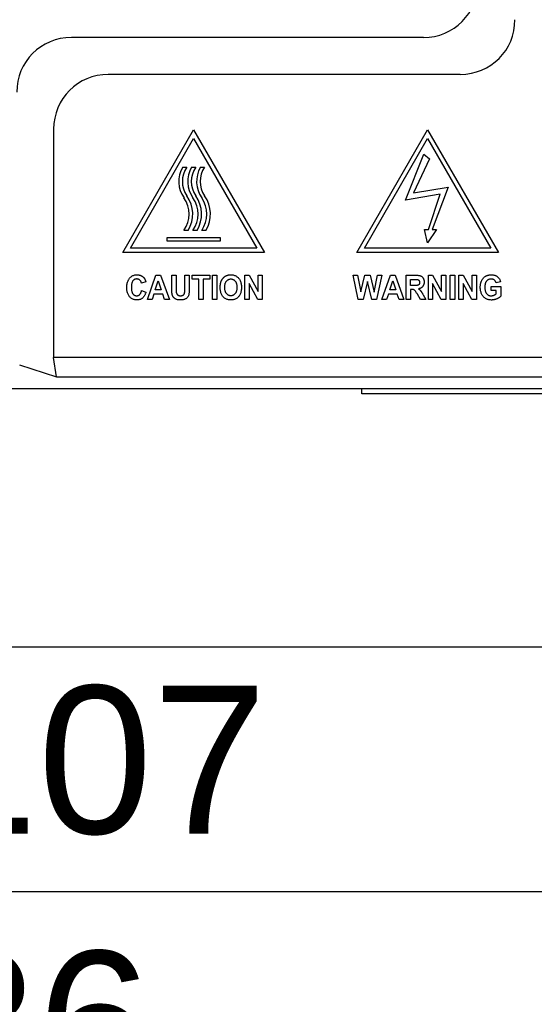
# Model space of a CAD drawing. Extents: x 12847 to 13300, y -1502 to -1025.
# Tile 16 of 42: x 12945 to 12973, y -1334 to -1281. Entities that reach past the tile are written whole.
import ezdxf

# ---------------------------------------------------------------- set-up
doc = ezdxf.new("R2010")
doc.units = 0
doc.layers.get('DEFPOINTS').update_dxf_attribs({"color": 8, "linetype": 'CONTINUOUS'})
doc.layers.add('2', color=2, linetype='CONTINUOUS')
doc.styles.get("Standard").update_dxf_attribs({"font": 'ARIAL.TTF'})
doc.dimstyles.new('ISO-25', dxfattribs={"dimtxt": 8, "dimasz": 8, "dimexe": 1, "dimexo": 1, "dimgap": 3, "dimtad": 1, "dimtxsty": 'STANDARD', "dimcen": 0, "dimclrd": 256, "dimclre": 256, "dimclrt": 2, "dimazin": 3, "dimtfac": 1, "dimtmove": 0, "dimatfit": 3})

# ---------------------------------------------------------------- blocks, each defined once
blk = doc.blocks.new('*D42')
at = {"layer": '2', "color": 7}
for p, q in [((13002.388, -1300.931), (13002.388, -1329.25)), ((12895.388, -1315.895), (12895.388, -1329.25)), ((12903.388, -1328.25), (12994.388, -1328.25))]:
    blk.add_line(p, q, dxfattribs=at)
for points in [[(12903.388, -1326.917), (12903.388, -1329.583), (12895.388, -1328.25)], [(12994.388, -1326.917), (12994.388, -1329.583), (13002.388, -1328.25)]]:
    blk.add_solid(points, dxfattribs=at)
at = {"layer": 'DEFPOINTS', "color": 0}
for p in [(13002.388, -1299.931), (12895.388, -1314.895), (13002.388, -1328.25)]:
    blk.add_point(p, dxfattribs=at)
at = {"layer": '2', "color": 7, "insert": (12948.888, -1321.165), "char_height": 8, "attachment_point": 5}
blk.add_mtext('107', dxfattribs=at)
blk = doc.blocks.new('*D43')
at = {"layer": '2', "color": 7}
for p, q in [((12874.638, -1311.008), (12874.638, -1343.617)), ((13010.638, -1311.008), (13010.638, -1343.617)), ((12882.638, -1342.617), (13002.638, -1342.617))]:
    blk.add_line(p, q, dxfattribs=at)
for points in [[(12882.638, -1341.284), (12882.638, -1343.95), (12874.638, -1342.617)], [(13002.638, -1341.284), (13002.638, -1343.95), (13010.638, -1342.617)]]:
    blk.add_solid(points, dxfattribs=at)
at = {"layer": 'DEFPOINTS', "color": 0}
for p in [(12874.638, -1310.008), (13010.638, -1310.008), (13010.638, -1342.617)]:
    blk.add_point(p, dxfattribs=at)
at = {"layer": '2', "color": 7, "insert": (12942.638, -1335.53), "char_height": 8, "attachment_point": 5}
blk.add_mtext('136', dxfattribs=at)

msp = doc.modelspace()

# ---------------------------------------------------------------- linework, layer by layer
at = {"layer": '2', "color": 7}
for p, q in [((12966.675, -1282.008), (12947.6, -1282.008)), ((12968.675, -1284.008), (12949.6, -1284.008)), ((12946.638, -1286.971), (12946.638, -1299.327)), ((12950.386, -1293.656), (12954.226, -1287.005)), ((12954.226, -1287.005), (12958.066, -1293.656)), ((12963.066, -1293.656), (12966.906, -1287.005)), ((12966.906, -1287.005), (12970.746, -1293.656)), ((12950.801, -1293.416), (12954.226, -1287.485)), ((12954.226, -1287.485), (12957.65, -1293.416)), ((12963.481, -1293.416), (12966.906, -1287.485)), ((12966.906, -1287.485), (12970.33, -1293.416)), ((12965.703, -1290.808), (12966.702, -1288.33)), ((12966.702, -1288.33), (12967.015, -1288.575)), ((12967.015, -1288.575), (12966.144, -1290.419)), ((12953.632, -1289.032), (12953.86, -1289.032)), ((12954.112, -1289.032), (12954.34, -1289.032)), ((12954.592, -1289.032), (12954.82, -1289.032)), ((12967.587, -1290.484), (12965.703, -1290.808)), ((12966.144, -1290.419), (12968.01, -1290.104)), ((12966.96, -1292.405), (12967.587, -1290.484)), ((12968.01, -1290.104), (12967.159, -1292.404)), ((12953.931, -1292.456), (12953.703, -1292.456)), ((12954.411, -1292.456), (12954.183, -1292.456)), ((12954.891, -1292.456), (12954.663, -1292.456)), ((12966.744, -1292.407), (12966.96, -1292.405)), ((12966.906, -1293.124), (12966.744, -1292.407)), ((12967.39, -1292.402), (12966.906, -1293.124)), ((12967.159, -1292.404), (12967.39, -1292.402)), ((12952.786, -1293.032), (12952.786, -1292.84)), ((12952.786, -1292.84), (12955.666, -1292.84)), ((12955.666, -1293.032), (12952.786, -1293.032)), ((12955.666, -1292.84), (12955.666, -1293.032)), ((12958.066, -1293.656), (12950.386, -1293.656)), ((12957.65, -1293.416), (12950.801, -1293.416)), ((12970.746, -1293.656), (12963.066, -1293.656)), ((12970.33, -1293.416), (12963.481, -1293.416)), ((12951.633, -1295.241), (12951.395, -1295.305)), ((12951.721, -1296.198), (12952.184, -1294.878)), ((12952.148, -1295.675), (12952.309, -1295.186)), ((12952.184, -1294.878), (12952.438, -1294.878)), ((12952.309, -1295.186), (12952.473, -1295.675)), ((12952.438, -1294.878), (12952.913, -1296.198)), ((12953.038, -1295.582), (12953.038, -1294.878)), ((12953.038, -1294.878), (12953.277, -1294.878)), ((12953.277, -1294.878), (12953.277, -1295.594)), ((12953.746, -1295.609), (12953.746, -1294.878)), ((12953.746, -1294.878), (12953.986, -1294.878)), ((12953.986, -1294.878), (12953.986, -1295.571)), ((12954.154, -1295.102), (12954.154, -1294.878)), ((12954.154, -1294.878), (12955.097, -1294.878)), ((12954.506, -1295.102), (12954.154, -1295.102)), ((12954.506, -1296.198), (12954.506, -1295.102)), ((12955.097, -1295.102), (12954.745, -1295.102)), ((12954.745, -1295.102), (12954.745, -1296.198)), ((12955.097, -1294.878), (12955.097, -1295.102)), ((12955.244, -1294.878), (12955.484, -1294.878)), ((12955.244, -1296.198), (12955.244, -1294.878)), ((12955.484, -1294.878), (12955.484, -1296.198)), ((12957.004, -1294.878), (12957.237, -1294.878)), ((12957.004, -1296.198), (12957.004, -1294.878)), ((12957.237, -1294.878), (12957.724, -1295.762)), ((12957.724, -1295.762), (12957.724, -1294.878)), ((12957.724, -1294.878), (12957.947, -1294.878)), ((12957.947, -1294.878), (12957.947, -1296.198)), ((12962.866, -1294.879), (12963.113, -1294.879)), ((12963.148, -1296.199), (12962.866, -1294.879)), ((12963.113, -1294.879), (12963.291, -1295.786)), ((12963.291, -1295.786), (12963.507, -1294.879)), ((12963.646, -1295.212), (12963.41, -1296.199)), ((12963.507, -1294.879), (12963.793, -1294.879)), ((12963.881, -1296.199), (12963.646, -1295.212)), ((12963.793, -1294.879), (12964.001, -1295.801)), ((12964.001, -1295.801), (12964.183, -1294.879)), ((12964.425, -1294.879), (12964.137, -1296.199)), ((12964.183, -1294.879), (12964.425, -1294.879)), ((12964.426, -1296.199), (12964.889, -1294.879)), ((12964.852, -1295.676), (12965.013, -1295.187)), ((12964.889, -1294.879), (12965.143, -1294.879)), ((12965.013, -1295.187), (12965.177, -1295.676)), ((12965.143, -1294.879), (12965.618, -1296.199)), ((12965.746, -1294.879), (12966.25, -1294.879)), ((12965.746, -1296.199), (12965.746, -1294.879)), ((12965.985, -1295.438), (12965.985, -1295.103)), ((12965.985, -1295.103), (12966.172, -1295.103)), ((12966.945, -1294.879), (12967.178, -1294.879)), ((12966.945, -1296.199), (12966.945, -1294.879)), ((12967.178, -1294.879), (12967.665, -1295.763)), ((12967.665, -1295.763), (12967.665, -1294.879)), ((12967.665, -1294.879), (12967.888, -1294.879)), ((12967.888, -1294.879), (12967.888, -1296.199)), ((12968.134, -1294.879), (12968.374, -1294.879)), ((12968.134, -1296.199), (12968.134, -1294.879)), ((12968.374, -1294.879), (12968.374, -1296.199)), ((12968.604, -1294.879), (12968.837, -1294.879)), ((12968.604, -1296.199), (12968.604, -1294.879)), ((12968.837, -1294.879), (12969.324, -1295.763)), ((12969.324, -1295.763), (12969.324, -1294.879)), ((12969.324, -1294.879), (12969.547, -1294.879)), ((12969.547, -1294.879), (12969.547, -1296.199)), ((12970.855, -1295.246), (12970.616, -1295.295)), ((12951.403, -1295.712), (12951.636, -1295.794)), ((12952.473, -1295.675), (12952.148, -1295.675)), ((12957.706, -1296.198), (12957.226, -1295.335)), ((12957.226, -1295.335), (12957.226, -1296.198)), ((12965.177, -1295.676), (12964.852, -1295.676)), ((12966.162, -1295.438), (12965.985, -1295.438)), ((12966.033, -1295.648), (12965.985, -1295.648)), ((12965.985, -1295.648), (12965.985, -1296.199)), ((12967.647, -1296.199), (12967.167, -1295.336)), ((12967.167, -1295.336), (12967.167, -1296.199)), ((12969.306, -1296.199), (12968.826, -1295.336)), ((12968.826, -1295.336), (12968.826, -1296.199)), ((12970.353, -1295.492), (12970.87, -1295.492)), ((12970.353, -1295.715), (12970.353, -1295.492)), ((12970.627, -1295.715), (12970.353, -1295.715)), ((12970.627, -1295.882), (12970.627, -1295.715)), ((12970.87, -1295.492), (12970.87, -1296.017)), ((12951.976, -1296.198), (12951.721, -1296.198)), ((12952.074, -1295.898), (12951.976, -1296.198)), ((12952.549, -1295.898), (12952.074, -1295.898)), ((12952.653, -1296.198), (12952.549, -1295.898)), ((12952.913, -1296.198), (12952.653, -1296.198)), ((12954.745, -1296.198), (12954.506, -1296.198)), ((12955.484, -1296.198), (12955.244, -1296.198)), ((12957.226, -1296.198), (12957.004, -1296.198)), ((12957.947, -1296.198), (12957.706, -1296.198)), ((12963.41, -1296.199), (12963.148, -1296.199)), ((12964.137, -1296.199), (12963.881, -1296.199)), ((12964.68, -1296.199), (12964.426, -1296.199)), ((12964.779, -1295.9), (12964.68, -1296.199)), ((12965.254, -1295.9), (12964.779, -1295.9)), ((12965.357, -1296.199), (12965.254, -1295.9)), ((12965.618, -1296.199), (12965.357, -1296.199)), ((12965.985, -1296.199), (12965.746, -1296.199)), ((12966.526, -1296.199), (12966.353, -1295.912)), ((12966.813, -1296.199), (12966.526, -1296.199)), ((12966.668, -1295.942), (12966.813, -1296.199)), ((12967.167, -1296.199), (12966.945, -1296.199)), ((12967.888, -1296.199), (12967.647, -1296.199)), ((12968.374, -1296.199), (12968.134, -1296.199)), ((12968.826, -1296.199), (12968.604, -1296.199)), ((12969.547, -1296.199), (12969.306, -1296.199)), ((12946.797, -1300.379), (12946.638, -1299.327)), ((12991.512, -1299.327), (12946.638, -1299.327)), ((12944.797, -1299.724), (12946.797, -1300.379)), ((12946.797, -1300.379), (12991.512, -1300.379)), ((12877.134, -1301.008), (12992.141, -1301.008)), ((12963.338, -1301.308), (12963.338, -1301.008)), ((12983.938, -1301.308), (12963.338, -1301.308)), ((13005.638, -1315.008), (12900.388, -1315.008))]:
    msp.add_line(p, q, dxfattribs=at)
at = {"layer": '2', "color": 7, "flags": 128}
for points in [[(12950.601, -1295.55), (12950.602, -1295.496), (12950.606, -1295.444), (12950.611, -1295.395), (12950.618, -1295.347), (12950.628, -1295.301), (12950.64, -1295.257), (12950.653, -1295.216), (12950.669, -1295.176), (12950.687, -1295.138), (12950.707, -1295.103), (12950.73, -1295.07), (12950.754, -1295.038), (12950.78, -1295.009), (12950.808, -1294.983), (12950.837, -1294.959), (12950.867, -1294.937), (12950.898, -1294.918), (12950.931, -1294.902), (12950.965, -1294.888), (12951.001, -1294.876), (12951.038, -1294.867), (12951.076, -1294.861), (12951.116, -1294.857), (12951.157, -1294.856)], [(12951.145, -1295.083), (12951.123, -1295.084), (12951.102, -1295.086), (12951.082, -1295.09), (12951.062, -1295.095), (12951.043, -1295.102), (12951.025, -1295.11), (12951.008, -1295.119), (12950.991, -1295.13), (12950.975, -1295.143), (12950.959, -1295.156), (12950.945, -1295.172), (12950.931, -1295.189), (12950.918, -1295.207), (12950.906, -1295.227), (12950.895, -1295.249), (12950.885, -1295.273), (12950.877, -1295.299), (12950.869, -1295.327), (12950.863, -1295.356), (12950.858, -1295.387), (12950.854, -1295.42), (12950.851, -1295.455), (12950.849, -1295.492), (12950.849, -1295.53)], [(12951.395, -1295.305), (12951.391, -1295.288), (12951.387, -1295.272), (12951.382, -1295.256), (12951.376, -1295.241), (12951.37, -1295.227), (12951.363, -1295.213), (12951.355, -1295.2), (12951.347, -1295.187), (12951.338, -1295.175), (12951.328, -1295.164), (12951.318, -1295.153), (12951.307, -1295.143), (12951.296, -1295.133), (12951.284, -1295.125), (12951.272, -1295.117), (12951.259, -1295.11), (12951.246, -1295.104), (12951.233, -1295.098), (12951.219, -1295.094), (12951.205, -1295.09), (12951.191, -1295.087), (12951.176, -1295.085), (12951.16, -1295.084), (12951.145, -1295.083)], [(12951.157, -1294.856), (12951.175, -1294.856), (12951.192, -1294.857), (12951.21, -1294.858), (12951.227, -1294.86), (12951.244, -1294.862), (12951.261, -1294.865), (12951.277, -1294.868), (12951.293, -1294.872), (12951.309, -1294.876), (12951.324, -1294.881), (12951.339, -1294.886), (12951.354, -1294.892), (12951.369, -1294.898), (12951.383, -1294.905), (12951.397, -1294.912), (12951.411, -1294.92), (12951.425, -1294.928), (12951.438, -1294.936), (12951.451, -1294.946), (12951.463, -1294.955), (12951.476, -1294.965), (12951.488, -1294.976), (12951.499, -1294.987), (12951.511, -1294.999)], [(12951.511, -1294.999), (12951.518, -1295.006), (12951.524, -1295.014), (12951.531, -1295.021), (12951.537, -1295.029), (12951.543, -1295.037), (12951.549, -1295.046), (12951.555, -1295.054), (12951.561, -1295.063), (12951.566, -1295.073), (12951.572, -1295.082), (12951.577, -1295.092), (12951.582, -1295.102), (12951.587, -1295.112), (12951.592, -1295.123), (12951.597, -1295.133), (12951.601, -1295.144), (12951.606, -1295.156), (12951.61, -1295.167), (12951.614, -1295.179), (12951.618, -1295.191), (12951.622, -1295.203), (12951.626, -1295.216), (12951.629, -1295.228), (12951.633, -1295.241)], [(12955.664, -1295.546), (12955.664, -1295.53), (12955.664, -1295.513), (12955.665, -1295.497), (12955.665, -1295.481), (12955.666, -1295.465), (12955.667, -1295.45), (12955.669, -1295.434), (12955.67, -1295.419), (12955.672, -1295.404), (12955.673, -1295.39), (12955.675, -1295.375), (12955.678, -1295.361), (12955.68, -1295.347), (12955.682, -1295.333), (12955.685, -1295.32), (12955.688, -1295.307), (12955.691, -1295.294), (12955.695, -1295.281), (12955.698, -1295.268), (12955.702, -1295.256), (12955.706, -1295.243), (12955.71, -1295.231), (12955.714, -1295.22), (12955.718, -1295.208)], [(12955.718, -1295.208), (12955.725, -1295.192), (12955.733, -1295.175), (12955.74, -1295.159), (12955.748, -1295.143), (12955.757, -1295.128), (12955.766, -1295.113), (12955.776, -1295.098), (12955.785, -1295.083), (12955.796, -1295.069), (12955.806, -1295.055), (12955.817, -1295.041), (12955.829, -1295.027), (12955.841, -1295.014), (12955.853, -1295.001), (12955.865, -1294.99), (12955.877, -1294.978), (12955.89, -1294.967), (12955.902, -1294.957), (12955.915, -1294.948), (12955.928, -1294.939), (12955.941, -1294.93), (12955.955, -1294.922), (12955.968, -1294.915), (12955.982, -1294.908)], [(12955.911, -1295.537), (12955.912, -1295.5), (12955.914, -1295.465), (12955.917, -1295.431), (12955.922, -1295.398), (12955.927, -1295.368), (12955.934, -1295.338), (12955.942, -1295.311), (12955.952, -1295.285), (12955.962, -1295.26), (12955.974, -1295.238), (12955.988, -1295.216), (12956.002, -1295.197), (12956.018, -1295.179), (12956.034, -1295.162), (12956.051, -1295.147), (12956.069, -1295.134), (12956.088, -1295.122), (12956.107, -1295.112), (12956.127, -1295.103), (12956.149, -1295.096), (12956.171, -1295.091), (12956.193, -1295.087), (12956.217, -1295.084), (12956.241, -1295.083)], [(12955.982, -1294.908), (12955.991, -1294.904), (12956.001, -1294.9), (12956.01, -1294.896), (12956.02, -1294.892), (12956.03, -1294.889), (12956.04, -1294.886), (12956.05, -1294.882), (12956.06, -1294.879), (12956.07, -1294.877), (12956.081, -1294.874), (12956.091, -1294.871), (12956.102, -1294.869), (12956.113, -1294.867), (12956.123, -1294.865), (12956.134, -1294.863), (12956.146, -1294.862), (12956.157, -1294.861), (12956.168, -1294.859), (12956.18, -1294.858), (12956.191, -1294.858), (12956.203, -1294.857), (12956.215, -1294.856), (12956.226, -1294.856), (12956.238, -1294.856)], [(12956.238, -1294.856), (12956.281, -1294.857), (12956.323, -1294.861), (12956.363, -1294.867), (12956.402, -1294.876), (12956.439, -1294.888), (12956.475, -1294.901), (12956.509, -1294.918), (12956.542, -1294.937), (12956.573, -1294.958), (12956.603, -1294.982), (12956.632, -1295.008), (12956.658, -1295.037), (12956.684, -1295.068), (12956.707, -1295.101), (12956.727, -1295.137), (12956.746, -1295.174), (12956.762, -1295.213), (12956.777, -1295.253), (12956.789, -1295.296), (12956.798, -1295.341), (12956.806, -1295.388), (12956.812, -1295.437), (12956.815, -1295.488), (12956.816, -1295.54)], [(12956.241, -1295.083), (12956.266, -1295.084), (12956.289, -1295.087), (12956.312, -1295.09), (12956.334, -1295.096), (12956.355, -1295.103), (12956.375, -1295.111), (12956.394, -1295.121), (12956.413, -1295.133), (12956.43, -1295.146), (12956.447, -1295.161), (12956.464, -1295.177), (12956.479, -1295.195), (12956.493, -1295.215), (12956.506, -1295.236), (12956.518, -1295.258), (12956.529, -1295.282), (12956.538, -1295.308), (12956.546, -1295.336), (12956.553, -1295.365), (12956.558, -1295.395), (12956.563, -1295.428), (12956.566, -1295.462), (12956.568, -1295.497), (12956.568, -1295.534)], [(12966.469, -1295.267), (12966.469, -1295.281), (12966.468, -1295.295), (12966.466, -1295.308), (12966.463, -1295.321), (12966.46, -1295.333), (12966.456, -1295.345), (12966.451, -1295.356), (12966.445, -1295.366), (12966.439, -1295.375), (12966.432, -1295.384), (12966.424, -1295.392), (12966.416, -1295.4), (12966.407, -1295.406), (12966.398, -1295.412), (12966.388, -1295.417), (12966.378, -1295.422), (12966.365, -1295.425), (12966.348, -1295.429), (12966.327, -1295.431), (12966.302, -1295.434), (12966.273, -1295.435), (12966.24, -1295.437), (12966.203, -1295.437), (12966.162, -1295.438)], [(12966.172, -1295.103), (12966.184, -1295.103), (12966.196, -1295.103), (12966.207, -1295.103), (12966.218, -1295.103), (12966.228, -1295.103), (12966.238, -1295.103), (12966.247, -1295.103), (12966.257, -1295.103), (12966.265, -1295.103), (12966.274, -1295.103), (12966.282, -1295.104), (12966.289, -1295.104), (12966.296, -1295.104), (12966.303, -1295.104), (12966.309, -1295.104), (12966.315, -1295.104), (12966.32, -1295.105), (12966.325, -1295.105), (12966.33, -1295.105), (12966.334, -1295.105), (12966.338, -1295.106), (12966.342, -1295.106), (12966.345, -1295.106), (12966.347, -1295.107)], [(12966.25, -1294.879), (12966.296, -1294.88), (12966.339, -1294.882), (12966.378, -1294.884), (12966.415, -1294.888), (12966.448, -1294.893), (12966.477, -1294.899), (12966.504, -1294.907), (12966.527, -1294.915), (12966.548, -1294.925), (12966.568, -1294.936), (12966.587, -1294.95), (12966.604, -1294.964), (12966.621, -1294.981), (12966.637, -1294.999), (12966.651, -1295.02), (12966.665, -1295.041), (12966.677, -1295.064), (12966.687, -1295.088), (12966.696, -1295.113), (12966.704, -1295.139), (12966.709, -1295.165), (12966.713, -1295.192), (12966.716, -1295.221), (12966.717, -1295.25)], [(12966.347, -1295.107), (12966.357, -1295.109), (12966.366, -1295.111), (12966.374, -1295.114), (12966.383, -1295.117), (12966.391, -1295.121), (12966.398, -1295.125), (12966.406, -1295.13), (12966.413, -1295.135), (12966.419, -1295.14), (12966.425, -1295.146), (12966.431, -1295.152), (12966.437, -1295.159), (12966.442, -1295.166), (12966.447, -1295.173), (12966.451, -1295.181), (12966.455, -1295.189), (12966.458, -1295.198), (12966.461, -1295.207), (12966.464, -1295.216), (12966.466, -1295.225), (12966.467, -1295.235), (12966.468, -1295.245), (12966.469, -1295.256), (12966.469, -1295.267)], [(12966.717, -1295.25), (12966.716, -1295.274), (12966.714, -1295.297), (12966.712, -1295.32), (12966.708, -1295.343), (12966.703, -1295.364), (12966.697, -1295.385), (12966.69, -1295.405), (12966.682, -1295.424), (12966.672, -1295.443), (12966.662, -1295.461), (12966.651, -1295.478), (12966.638, -1295.495), (12966.625, -1295.51), (12966.61, -1295.525), (12966.594, -1295.539), (12966.577, -1295.551), (12966.559, -1295.563), (12966.54, -1295.574), (12966.52, -1295.583), (12966.499, -1295.592), (12966.477, -1295.6), (12966.454, -1295.606), (12966.429, -1295.612), (12966.404, -1295.617)], [(12969.759, -1295.535), (12969.76, -1295.501), (12969.761, -1295.468), (12969.764, -1295.435), (12969.768, -1295.403), (12969.773, -1295.371), (12969.779, -1295.341), (12969.786, -1295.31), (12969.794, -1295.281), (12969.803, -1295.252), (12969.813, -1295.223), (12969.825, -1295.196), (12969.837, -1295.169), (12969.851, -1295.142), (12969.865, -1295.117), (12969.881, -1295.093), (12969.897, -1295.07), (12969.914, -1295.048), (12969.933, -1295.027), (12969.952, -1295.007), (12969.973, -1294.988), (12969.994, -1294.97), (12970.017, -1294.953), (12970.04, -1294.937), (12970.065, -1294.923)], [(12970.349, -1295.085), (12970.323, -1295.085), (12970.298, -1295.088), (12970.274, -1295.092), (12970.251, -1295.097), (12970.229, -1295.104), (12970.208, -1295.112), (12970.187, -1295.122), (12970.168, -1295.134), (12970.149, -1295.147), (12970.132, -1295.161), (12970.115, -1295.178), (12970.099, -1295.195), (12970.084, -1295.214), (12970.071, -1295.235), (12970.059, -1295.257), (12970.048, -1295.281), (12970.038, -1295.306), (12970.03, -1295.333), (12970.023, -1295.361), (12970.017, -1295.391), (12970.012, -1295.422), (12970.009, -1295.454), (12970.007, -1295.489), (12970.007, -1295.524)], [(12970.065, -1294.923), (12970.074, -1294.917), (12970.084, -1294.912), (12970.094, -1294.907), (12970.104, -1294.903), (12970.115, -1294.898), (12970.125, -1294.894), (12970.136, -1294.89), (12970.147, -1294.886), (12970.158, -1294.883), (12970.169, -1294.879), (12970.181, -1294.876), (12970.193, -1294.874), (12970.205, -1294.871), (12970.217, -1294.869), (12970.229, -1294.866), (12970.242, -1294.864), (12970.254, -1294.863), (12970.267, -1294.861), (12970.28, -1294.86), (12970.294, -1294.859), (12970.307, -1294.858), (12970.321, -1294.858), (12970.335, -1294.857), (12970.349, -1294.857)], [(12970.349, -1294.857), (12970.385, -1294.858), (12970.42, -1294.86), (12970.453, -1294.864), (12970.485, -1294.869), (12970.516, -1294.875), (12970.546, -1294.883), (12970.574, -1294.892), (12970.601, -1294.903), (12970.626, -1294.915), (12970.65, -1294.929), (12970.673, -1294.944), (12970.695, -1294.96), (12970.715, -1294.978), (12970.734, -1294.997), (12970.751, -1295.017), (12970.768, -1295.038), (12970.783, -1295.06), (12970.797, -1295.083), (12970.81, -1295.108), (12970.821, -1295.133), (12970.831, -1295.159), (12970.84, -1295.187), (12970.848, -1295.216), (12970.855, -1295.246)], [(12970.616, -1295.295), (12970.612, -1295.279), (12970.607, -1295.263), (12970.601, -1295.249), (12970.595, -1295.234), (12970.588, -1295.221), (12970.58, -1295.208), (12970.572, -1295.195), (12970.563, -1295.183), (12970.554, -1295.172), (12970.544, -1295.161), (12970.533, -1295.151), (12970.522, -1295.141), (12970.51, -1295.132), (12970.498, -1295.124), (12970.485, -1295.116), (12970.472, -1295.11), (12970.458, -1295.104), (12970.444, -1295.099), (12970.429, -1295.094), (12970.414, -1295.091), (12970.398, -1295.088), (12970.382, -1295.086), (12970.366, -1295.085), (12970.349, -1295.085)], [(12951.143, -1296.22), (12951.104, -1296.219), (12951.066, -1296.215), (12951.03, -1296.209), (12950.994, -1296.2), (12950.96, -1296.189), (12950.927, -1296.175), (12950.895, -1296.159), (12950.865, -1296.141), (12950.835, -1296.119), (12950.807, -1296.096), (12950.78, -1296.069), (12950.754, -1296.041), (12950.729, -1296.01), (12950.707, -1295.977), (12950.687, -1295.943), (12950.669, -1295.906), (12950.653, -1295.868), (12950.639, -1295.828), (12950.628, -1295.787), (12950.618, -1295.743), (12950.611, -1295.698), (12950.606, -1295.65), (12950.602, -1295.601), (12950.601, -1295.55)], [(12950.849, -1295.53), (12950.849, -1295.571), (12950.851, -1295.61), (12950.854, -1295.646), (12950.858, -1295.681), (12950.863, -1295.714), (12950.869, -1295.745), (12950.876, -1295.773), (12950.885, -1295.8), (12950.894, -1295.825), (12950.905, -1295.847), (12950.917, -1295.868), (12950.93, -1295.887), (12950.944, -1295.904), (12950.958, -1295.919), (12950.973, -1295.933), (12950.989, -1295.946), (12951.006, -1295.957), (12951.023, -1295.966), (12951.041, -1295.975), (12951.059, -1295.981), (12951.079, -1295.986), (12951.099, -1295.99), (12951.119, -1295.992), (12951.141, -1295.993)], [(12951.141, -1295.993), (12951.156, -1295.992), (12951.172, -1295.991), (12951.187, -1295.989), (12951.201, -1295.985), (12951.215, -1295.981), (12951.229, -1295.976), (12951.243, -1295.97), (12951.256, -1295.963), (12951.269, -1295.955), (12951.281, -1295.946), (12951.293, -1295.936), (12951.305, -1295.925), (12951.316, -1295.913), (12951.326, -1295.9), (12951.336, -1295.886), (12951.346, -1295.871), (12951.355, -1295.855), (12951.363, -1295.838), (12951.371, -1295.82), (12951.379, -1295.8), (12951.386, -1295.78), (12951.392, -1295.758), (12951.398, -1295.736), (12951.403, -1295.712)], [(12951.636, -1295.794), (12951.626, -1295.829), (12951.616, -1295.863), (12951.604, -1295.895), (12951.592, -1295.926), (12951.579, -1295.955), (12951.564, -1295.982), (12951.549, -1296.008), (12951.533, -1296.033), (12951.516, -1296.056), (12951.497, -1296.077), (12951.478, -1296.097), (12951.458, -1296.115), (12951.437, -1296.132), (12951.415, -1296.147), (12951.392, -1296.161), (12951.368, -1296.174), (12951.343, -1296.185), (12951.317, -1296.194), (12951.29, -1296.202), (12951.263, -1296.209), (12951.234, -1296.214), (12951.204, -1296.217), (12951.174, -1296.22), (12951.143, -1296.22)], [(12953.061, -1295.917), (12953.059, -1295.907), (12953.057, -1295.897), (12953.056, -1295.887), (12953.054, -1295.876), (12953.053, -1295.865), (12953.051, -1295.853), (12953.05, -1295.842), (12953.048, -1295.829), (12953.047, -1295.817), (12953.046, -1295.804), (12953.045, -1295.79), (12953.044, -1295.777), (12953.043, -1295.763), (12953.042, -1295.748), (12953.041, -1295.733), (12953.041, -1295.718), (12953.04, -1295.702), (12953.039, -1295.686), (12953.039, -1295.67), (12953.039, -1295.653), (12953.038, -1295.636), (12953.038, -1295.619), (12953.038, -1295.601), (12953.038, -1295.582)], [(12953.277, -1295.594), (12953.278, -1295.608), (12953.278, -1295.621), (12953.278, -1295.634), (12953.278, -1295.647), (12953.278, -1295.659), (12953.278, -1295.671), (12953.278, -1295.683), (12953.278, -1295.694), (12953.279, -1295.704), (12953.279, -1295.714), (12953.279, -1295.724), (12953.28, -1295.734), (12953.28, -1295.743), (12953.281, -1295.751), (12953.281, -1295.759), (12953.282, -1295.767), (12953.282, -1295.774), (12953.283, -1295.781), (12953.283, -1295.788), (12953.284, -1295.794), (12953.284, -1295.799), (12953.285, -1295.805), (12953.286, -1295.809), (12953.287, -1295.814)], [(12953.287, -1295.814), (12953.289, -1295.827), (12953.293, -1295.84), (12953.297, -1295.852), (12953.301, -1295.864), (12953.307, -1295.876), (12953.312, -1295.887), (12953.319, -1295.897), (12953.326, -1295.907), (12953.334, -1295.917), (12953.342, -1295.926), (12953.351, -1295.935), (12953.36, -1295.944), (12953.37, -1295.952), (12953.381, -1295.959), (12953.392, -1295.965), (12953.404, -1295.971), (12953.416, -1295.976), (12953.429, -1295.981), (12953.442, -1295.984), (12953.457, -1295.987), (12953.471, -1295.99), (12953.487, -1295.992), (12953.502, -1295.993), (12953.519, -1295.993)], [(12953.519, -1295.993), (12953.544, -1295.992), (12953.567, -1295.99), (12953.589, -1295.986), (12953.609, -1295.981), (12953.627, -1295.975), (12953.644, -1295.967), (12953.66, -1295.958), (12953.673, -1295.947), (12953.686, -1295.935), (12953.697, -1295.922), (12953.706, -1295.909), (12953.715, -1295.895), (12953.722, -1295.881), (12953.728, -1295.865), (12953.732, -1295.85), (12953.736, -1295.833), (12953.738, -1295.815), (12953.74, -1295.794), (12953.742, -1295.77), (12953.744, -1295.743), (12953.745, -1295.714), (12953.746, -1295.682), (12953.746, -1295.646), (12953.746, -1295.609)], [(12953.986, -1295.571), (12953.985, -1295.647), (12953.984, -1295.714), (12953.981, -1295.774), (12953.977, -1295.826), (12953.972, -1295.87), (12953.966, -1295.907), (12953.959, -1295.939), (12953.949, -1295.969), (12953.938, -1295.997), (12953.925, -1296.024), (12953.911, -1296.049), (12953.894, -1296.072), (12953.876, -1296.094), (12953.855, -1296.114), (12953.833, -1296.133), (12953.809, -1296.15), (12953.783, -1296.166), (12953.754, -1296.18), (12953.724, -1296.192), (12953.69, -1296.202), (12953.654, -1296.21), (12953.614, -1296.216), (12953.571, -1296.219), (12953.526, -1296.22)], [(12956.241, -1296.22), (12956.198, -1296.219), (12956.156, -1296.215), (12956.116, -1296.209), (12956.077, -1296.2), (12956.04, -1296.189), (12956.004, -1296.175), (12955.97, -1296.159), (12955.937, -1296.141), (12955.905, -1296.119), (12955.876, -1296.096), (12955.847, -1296.069), (12955.82, -1296.041), (12955.795, -1296.01), (12955.773, -1295.977), (12955.752, -1295.943), (12955.733, -1295.906), (12955.717, -1295.868), (12955.703, -1295.827), (12955.691, -1295.785), (12955.681, -1295.741), (12955.674, -1295.695), (12955.668, -1295.647), (12955.665, -1295.598), (12955.664, -1295.546)], [(12956.241, -1295.993), (12956.218, -1295.992), (12956.195, -1295.99), (12956.173, -1295.986), (12956.151, -1295.98), (12956.13, -1295.973), (12956.11, -1295.964), (12956.091, -1295.954), (12956.072, -1295.942), (12956.054, -1295.928), (12956.037, -1295.913), (12956.02, -1295.896), (12956.005, -1295.877), (12955.99, -1295.857), (12955.976, -1295.836), (12955.964, -1295.813), (12955.953, -1295.788), (12955.943, -1295.762), (12955.935, -1295.734), (12955.928, -1295.705), (12955.922, -1295.675), (12955.917, -1295.643), (12955.914, -1295.609), (12955.912, -1295.574), (12955.911, -1295.537)], [(12956.568, -1295.534), (12956.568, -1295.572), (12956.566, -1295.607), (12956.563, -1295.642), (12956.558, -1295.674), (12956.552, -1295.705), (12956.545, -1295.735), (12956.537, -1295.763), (12956.528, -1295.789), (12956.517, -1295.814), (12956.505, -1295.837), (12956.491, -1295.858), (12956.476, -1295.878), (12956.461, -1295.897), (12956.444, -1295.913), (12956.427, -1295.928), (12956.409, -1295.942), (12956.391, -1295.954), (12956.372, -1295.964), (12956.352, -1295.973), (12956.331, -1295.98), (12956.31, -1295.986), (12956.288, -1295.99), (12956.265, -1295.992), (12956.241, -1295.993)], [(12956.816, -1295.54), (12956.815, -1295.592), (12956.812, -1295.643), (12956.806, -1295.691), (12956.799, -1295.737), (12956.789, -1295.782), (12956.777, -1295.825), (12956.763, -1295.865), (12956.746, -1295.904), (12956.728, -1295.941), (12956.707, -1295.976), (12956.684, -1296.009), (12956.659, -1296.04), (12956.633, -1296.069), (12956.604, -1296.095), (12956.575, -1296.119), (12956.544, -1296.14), (12956.511, -1296.159), (12956.477, -1296.175), (12956.441, -1296.189), (12956.404, -1296.2), (12956.366, -1296.209), (12956.326, -1296.215), (12956.284, -1296.219), (12956.241, -1296.22)], [(12966.353, -1295.912), (12966.331, -1295.875), (12966.311, -1295.842), (12966.292, -1295.812), (12966.275, -1295.786), (12966.26, -1295.764), (12966.247, -1295.745), (12966.236, -1295.73), (12966.227, -1295.718), (12966.218, -1295.708), (12966.209, -1295.7), (12966.2, -1295.692), (12966.191, -1295.684), (12966.182, -1295.678), (12966.173, -1295.672), (12966.164, -1295.667), (12966.154, -1295.663), (12966.144, -1295.66), (12966.132, -1295.656), (12966.119, -1295.654), (12966.105, -1295.652), (12966.089, -1295.65), (12966.072, -1295.649), (12966.053, -1295.648), (12966.033, -1295.648)], [(12966.404, -1295.617), (12966.416, -1295.625), (12966.429, -1295.634), (12966.441, -1295.643), (12966.452, -1295.651), (12966.464, -1295.66), (12966.475, -1295.67), (12966.485, -1295.679), (12966.495, -1295.688), (12966.505, -1295.698), (12966.514, -1295.708), (12966.523, -1295.717), (12966.532, -1295.727), (12966.541, -1295.738), (12966.55, -1295.75), (12966.56, -1295.764), (12966.57, -1295.778), (12966.58, -1295.794), (12966.591, -1295.811), (12966.603, -1295.83), (12966.615, -1295.85), (12966.628, -1295.871), (12966.641, -1295.893), (12966.654, -1295.917), (12966.668, -1295.942)], [(12970.362, -1296.221), (12970.316, -1296.22), (12970.272, -1296.216), (12970.229, -1296.209), (12970.188, -1296.2), (12970.148, -1296.187), (12970.109, -1296.173), (12970.073, -1296.155), (12970.037, -1296.134), (12970.004, -1296.112), (12969.972, -1296.086), (12969.943, -1296.059), (12969.916, -1296.029), (12969.891, -1295.997), (12969.868, -1295.962), (12969.848, -1295.925), (12969.829, -1295.886), (12969.813, -1295.845), (12969.798, -1295.803), (12969.786, -1295.761), (12969.777, -1295.718), (12969.769, -1295.673), (12969.763, -1295.628), (12969.76, -1295.582), (12969.759, -1295.535)], [(12970.007, -1295.524), (12970.007, -1295.563), (12970.009, -1295.599), (12970.012, -1295.634), (12970.017, -1295.668), (12970.023, -1295.699), (12970.03, -1295.729), (12970.039, -1295.758), (12970.048, -1295.785), (12970.059, -1295.81), (12970.072, -1295.834), (12970.086, -1295.856), (12970.101, -1295.876), (12970.117, -1295.895), (12970.134, -1295.912), (12970.151, -1295.928), (12970.17, -1295.942), (12970.189, -1295.954), (12970.209, -1295.965), (12970.23, -1295.974), (12970.252, -1295.981), (12970.274, -1295.987), (12970.298, -1295.991), (12970.322, -1295.993), (12970.347, -1295.994)], [(12953.526, -1296.22), (12953.485, -1296.22), (12953.446, -1296.218), (12953.41, -1296.214), (12953.376, -1296.209), (12953.345, -1296.203), (12953.317, -1296.196), (12953.291, -1296.187), (12953.268, -1296.177), (12953.247, -1296.165), (12953.226, -1296.153), (12953.207, -1296.14), (12953.189, -1296.126), (12953.172, -1296.112), (12953.157, -1296.097), (12953.142, -1296.08), (12953.129, -1296.063), (12953.116, -1296.046), (12953.105, -1296.028), (12953.095, -1296.01), (12953.086, -1295.992), (12953.078, -1295.973), (12953.071, -1295.955), (12953.066, -1295.936), (12953.061, -1295.917)], [(12970.347, -1295.994), (12970.359, -1295.994), (12970.372, -1295.993), (12970.384, -1295.992), (12970.397, -1295.99), (12970.409, -1295.988), (12970.422, -1295.986), (12970.435, -1295.983), (12970.447, -1295.98), (12970.46, -1295.976), (12970.472, -1295.971), (12970.485, -1295.967), (12970.498, -1295.961), (12970.51, -1295.956), (12970.522, -1295.95), (12970.534, -1295.944), (12970.545, -1295.938), (12970.557, -1295.932), (12970.568, -1295.925), (12970.578, -1295.919), (12970.589, -1295.912), (12970.599, -1295.905), (12970.609, -1295.897), (12970.618, -1295.89), (12970.627, -1295.882)], [(12970.87, -1296.017), (12970.857, -1296.031), (12970.843, -1296.044), (12970.828, -1296.057), (12970.812, -1296.069), (12970.795, -1296.082), (12970.777, -1296.094), (12970.759, -1296.105), (12970.739, -1296.117), (12970.719, -1296.128), (12970.697, -1296.139), (12970.675, -1296.15), (12970.651, -1296.16), (12970.628, -1296.17), (12970.604, -1296.179), (12970.58, -1296.187), (12970.556, -1296.194), (12970.532, -1296.201), (12970.508, -1296.206), (12970.483, -1296.211), (12970.459, -1296.215), (12970.435, -1296.218), (12970.411, -1296.22), (12970.386, -1296.221), (12970.362, -1296.221)]]:
    msp.add_lwpolyline(points, dxfattribs=at)
at = {"layer": '2', "color": 7}
for centre, radius, start, end in [((12954.959, -1289.805), 1.536, 149.7717, 215.1254), ((12954.959, -1289.805), 1.344, 144.8746, 215.1254), ((12955.439, -1289.805), 1.536, 149.7717, 215.1254), ((12955.439, -1289.805), 1.344, 144.8746, 215.1254), ((12955.919, -1289.805), 1.536, 149.7717, 215.1254), ((12955.919, -1289.805), 1.344, 144.8746, 215.1254), ((12952.446, -1291.573), 1.536, 324.8746, 35.1254), ((12952.446, -1291.573), 1.728, 329.2403, 35.1254), ((12952.926, -1291.573), 1.536, 324.8746, 35.1254), ((12952.926, -1291.573), 1.728, 329.2403, 35.1254), ((12953.406, -1291.573), 1.536, 324.8746, 35.1254), ((12953.406, -1291.573), 1.728, 329.2403, 35.1254)]:
    msp.add_arc(centre, radius, start, end, dxfattribs=at)
for centre, major_axis in [((12966.599, -1278.97), (2.175, -2.175)), ((12968.599, -1280.97), (2.175, -2.175)), ((12947.676, -1285.046), (-2.175, 2.175)), ((12949.676, -1287.046), (-2.175, 2.175))]:
    msp.add_ellipse(centre, major_axis=major_axis, ratio=0.975343, start_param=5.510269, end_param=7.056102, dxfattribs=at)

# ---------------------------------------------------------------- dimensions: what is measured, and where the dimension line sits
for base, p1, p2, picture, middle in [((13002.388, -1328.25), (12895.388, -1314.895), (13002.388, -1299.931), '*D42', (12948.888, -1321.165)), ((13010.638, -1342.617), (12874.638, -1310.008), (13010.638, -1310.008), '*D43', (12942.638, -1335.53))]:
    dim = msp.add_linear_dim(base=base, p1=p1, p2=p2, dimstyle='ISO-25', override={"dimclrd": 7, "dimclre": 7, "dimclrt": 7}, dxfattribs=at)
    dim.commit()
    dim.dimension.update_dxf_attribs({"geometry": picture, "text_midpoint": middle})

doc.saveas('drawing.dxf')
